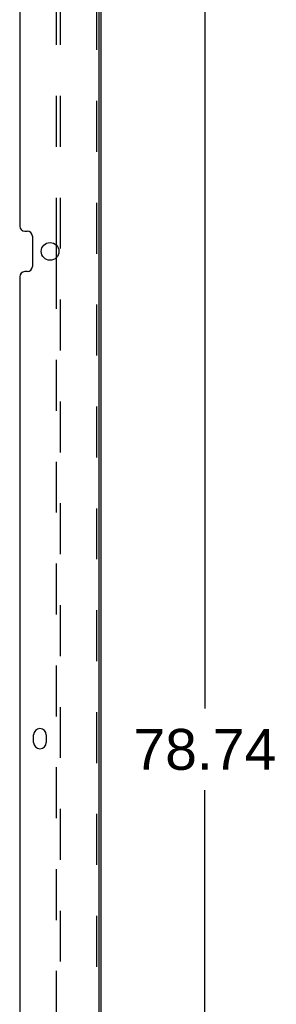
# Model space of a CAD drawing. Header units: inches. Extents: x 0 to 229, y 0 to 148.
# Tile 37 of 47: x 147.36 to 153.69, y 43.29 to 67.6. Entities that reach past the tile are written whole.
import ezdxf

# ---------------------------------------------------------------- set-up
doc = ezdxf.new("R2010")
doc.units = ezdxf.units.IN
doc.header["$LTSCALE"] = 12.571402
doc.header["$MEASUREMENT"] = 0
doc.linetypes.add('HIDDEN', pattern=[0.2, 0.1, -0.1])
doc.layers.get('0').update_dxf_attribs({"linetype": 'CONTINUOUS'})
doc.layers.add('DEFAULT_2', color=8, linetype='HIDDEN')
doc.layers.add('DIMENSIONS', color=7, linetype='CONTINUOUS')
doc.styles.get("Standard").update_dxf_attribs({"font": 'arial.ttf'})
doc.dimstyles.new('DIMSTYLE_1', dxfattribs={"dimtxt": 1.008401, "dimasz": 1.344535, "dimexe": 0.09, "dimexo": 0.07, "dimgap": 0.0375, "dimtad": 0, "dimtih": 1, "dimtoh": 1, "dimzin": 4, "dimdsep": 46, "dimtxsty": 'Standard', "dimblk": '_FILLED', "dimblk1": '_FILLED', "dimblk2": '_FILLED', "dimcen": 0.09, "dimazin": 1, "dimtfac": 1, "dimtdec": 3, "dimtofl": 0, "dimtmove": 0, "dimatfit": 3, "dimldrblk": '_FILLED', "dimfxl": 0, "dimtolj": 1, "dimtzin": 4, "dimarcsym": 0})

# ---------------------------------------------------------------- blocks, each defined once
blk = doc.blocks.new('_FILLED')
at = {"color": 0, "linetype": 'ByBlock'}
blk.add_solid([(0, 0), (-1, 0.2), (-1, -0.2)], dxfattribs=at)
blk = doc.blocks.new('*D18')
at = {"layer": 'DIMENSIONS', "color": 2, "linetype": 'Continuous'}
for p, q in [((150.127, 88.958), (153.137, 88.958)), ((151.926, 88.958), (151.926, 50.596)), ((151.926, 10.218), (151.926, 48.579)), ((150.127, 10.218), (153.137, 10.218))]:
    blk.add_line(p, q, dxfattribs=at)
at = {"layer": 'DIMENSIONS', "color": 2, "linetype": 'Continuous', "xscale": 1.3445349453, "yscale": 1.3445349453, "zscale": 1.3445349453}
for p, rotation in [((151.926, 88.958), 90), ((151.926, 10.218), 270)]:
    blk.add_blockref('_FILLED', p, dxfattribs=dict(at, rotation=rotation))
at = {"layer": 'DIMENSIONS', "color": 2, "linetype": 'Continuous', "insert": (151.926, 50.092), "char_height": 1.0084, "width": 3.52378, "attachment_point": 2, "line_spacing_factor": 0.9}
blk.add_mtext('78.74', dxfattribs=at)

msp = doc.modelspace()

# ---------------------------------------------------------------- linework, layer by layer
at = {"color": 3, "linetype": 'Continuous'}
for p, q in [((149.306, 88.839), (149.306, 10.337)), ((149.358, 88.854), (149.358, 10.322)), ((147.358, 85.837), (147.358, 62.505)), ((147.483, 62.38), (147.545, 62.38)), ((147.67, 62.255), (147.67, 61.505)), ((148.254, 62.043), (148.254, 61.717)), ((147.358, 61.255), (147.358, 37.924)), ((147.545, 61.38), (147.483, 61.38)), ((147.702, 49.758), (147.702, 49.946)), ((148.014, 49.946), (148.014, 49.758))]:
    msp.add_line(p, q, dxfattribs=at)
msp.add_circle((148.108, 61.88), 0.219, dxfattribs=at)
for centre, radius, start, end in [((147.483, 62.505), 0.125, 180, 270), ((147.545, 62.255), 0.125, 0, 90), ((147.545, 61.505), 0.125, 270, 360), ((147.483, 61.255), 0.125, 90, 180), ((147.858, 49.946), 0.156, 0, 180), ((147.858, 49.758), 0.156, 180, 360)]:
    msp.add_arc(centre, radius, start, end, dxfattribs=at)
at = {"layer": 'DEFAULT_2', "color": 8, "linetype": 'HIDDEN'}
for p, q in [((148.254, 85.833), (148.254, 62.043)), ((148.358, 85.833), (148.358, 13.343)), ((149.254, 85.708), (149.254, 13.468)), ((148.254, 61.717), (148.254, 37.462))]:
    msp.add_line(p, q, dxfattribs=at)

# ---------------------------------------------------------------- dimensions: what is measured, and where the dimension line sits
at = {"layer": 'DIMENSIONS', "color": 2, "linetype": 'Continuous'}
dim = msp.add_linear_dim(base=(151.926, 10.218), p1=(150.057, 88.958), p2=(150.057, 10.218), angle=270, text='<>\\P[]', dimstyle='DIMSTYLE_1', dxfattribs=at)
dim.commit()
dim.dimension.update_dxf_attribs({"geometry": '*D18', "text_midpoint": (151.926, 49.582), "dimtype": 160})

doc.saveas('drawing.dxf')
